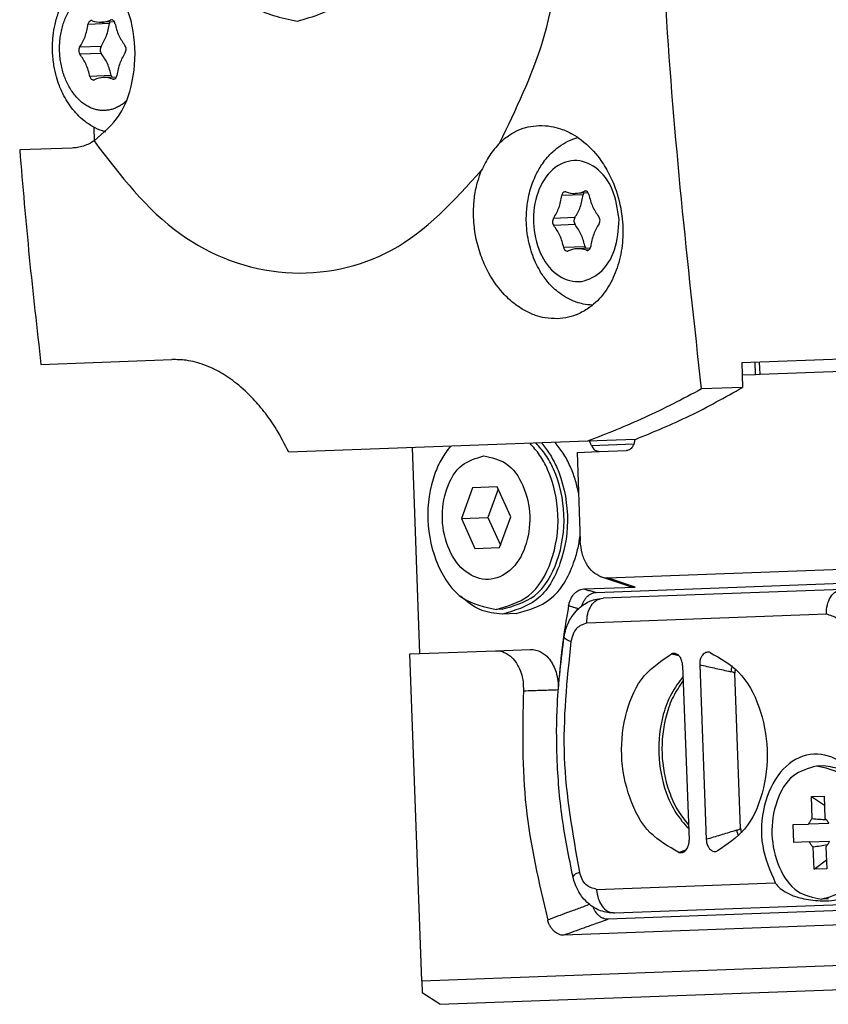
# Model space of a CAD drawing. Header units: millimetres. Extents: x -285 to 1870, y -280 to 203.
# Tile 14 of 32: x 507 to 541, y -280 to -239. Entities that reach past the tile are written whole.
import ezdxf

# ---------------------------------------------------------------- set-up
doc = ezdxf.new("R2010")
doc.units = ezdxf.units.MM

# ---------------------------------------------------------------- blocks, each defined once
blk = doc.blocks.new('CABEZA__22', base_point=(523.601, -279.801))
at = {"color": 3, "linetype": 'Continuous'}
for p, q in [((537.88, -253.8), (537.861, -253.296)), ((538.066, -253.793), (538.048, -253.29)), ((531.103, -256.731), (532.858, -256.666)), ((532.91, -262.579), (531.763, -262.193)), ((540.806, -263.699), (530.913, -264.065)), ((531.32, -275.058), (538.696, -274.784))]:
    blk.add_line(p, q, dxfattribs=at)
at = {"color": 7, "linetype": 'Continuous'}
for p, q in [((537.326, -253.821), (537.88, -253.8)), ((537.88, -253.8), (538.066, -253.793)), ((538.066, -253.793), (542.937, -253.613)), ((524.025, -265.321), (523.71, -256.824)), ((530.51, -257.021), (531.426, -256.987)), ((530.51, -257.021), (530.646, -260.68)), ((531.426, -256.987), (532.555, -256.946)), ((527.218, -258.448), (526.198, -258.486)), ((527.774, -259.678), (527.218, -258.448)), ((526.198, -258.486), (525.734, -259.754)), ((527.259, -258.539), (526.829, -259.713)), ((527.31, -260.946), (527.774, -259.678)), ((525.734, -259.754), (526.829, -259.713)), ((525.734, -259.754), (526.29, -260.984)), ((526.829, -259.713), (527.344, -260.853)), ((526.29, -260.984), (527.31, -260.946)), ((531.763, -262.193), (541.876, -261.818)), ((531.301, -262.8), (542.526, -262.384)), ((532.643, -262.54), (531.496, -262.153)), ((530.789, -262.658), (532.91, -262.579)), ((541.475, -262.673), (531.583, -263.04)), ((527.425, -263.494), (527.177, -263.503)), ((527.997, -263.673), (527.432, -263.694)), ((523.601, -265.337), (524.025, -265.321)), ((524.101, -278.828), (523.601, -265.337)), ((524.025, -265.321), (527.142, -265.206)), ((527.142, -265.206), (528.578, -265.152)), ((536.003, -265.28), (535.973, -265.272)), ((534.869, -265.812), (535.137, -273.023)), ((535.576, -265.786), (535.843, -272.997)), ((537.266, -272.542), (537.029, -266.133)), ((540.684, -269.957), (540.4, -269.968)), ((540.185, -271.227), (540.708, -271.207)), ((540.219, -272.136), (540.185, -271.227)), ((540.185, -271.227), (540.722, -271.576)), ((540.708, -271.207), (540.742, -272.117)), ((539.429, -272.386), (540.072, -272.362)), ((539.456, -273.125), (539.429, -272.386)), ((540.906, -272.331), (540.072, -272.362)), ((540.099, -273.101), (540.933, -273.07)), ((536.277, -273.48), (536.306, -273.469)), ((540.099, -273.101), (539.456, -273.125)), ((540.296, -274.225), (540.263, -273.315)), ((540.786, -273.296), (540.819, -274.205)), ((540.296, -274.225), (540.806, -273.837)), ((540.819, -274.205), (540.296, -274.225)), ((540.887, -275.454), (540.604, -275.464)), ((543.026, -275.875), (531.801, -276.291)), ((532.064, -276.031), (541.957, -275.664)), ((542.419, -276.487), (529.968, -276.949)), ((524.101, -278.828), (546.996, -277.979)), ((524.101, -278.828), (524.12, -279.327)), ((524.845, -279.801), (547.739, -278.952)), ((524.845, -279.801), (524.12, -279.327))]:
    blk.add_line(p, q, dxfattribs=at)
for centre, radius, start, end in [((531.738, -261.443), 0.75, 251.1868, 271.9405), ((532.885, -261.829), 0.75, 251.1868, 271.9405), ((534.508, -265.571), 0.253, 77.2096, 113.5975), ((534.794, -273.29), 0.253, 250.6471, 287.035)]:
    blk.add_arc(centre, radius, start, end, dxfattribs=at)
at = {"color": 3, "linetype": 'Continuous'}
for centre, start, end in [((536.694, -266.802), 63.3679, 77.1141), ((536.883, -271.901), 287.1304, 300.8767)]:
    blk.add_arc(centre, 0.748, start, end, dxfattribs=at)
at = {"color": 7, "linetype": 'Continuous'}
for points, knots in [([(525.28, -256.765), (525.155, -256.933), (524.894, -257.281), (524.455, -258.273), (524.235, -259.818), (524.637, -261.64), (525.633, -263.178), (526.693, -263.401), (527.177, -263.503)], [0, 0, 0, 0, 0.625784, 1.301491, 3.235285, 5.16908, 6.87254, 8.309266, 8.309266, 8.309266, 8.309266]), ([(527.177, -263.503), (527.653, -263.365), (528.693, -263.064), (529.572, -261.457), (529.839, -259.61), (529.505, -258.086), (528.994, -257.129), (528.708, -256.801), (528.57, -256.644)], [0, 0, 0, 0, 1.436726, 3.140187, 5.073981, 7.007775, 7.683482, 8.309266, 8.309266, 8.309266, 8.309266]), ([(527.425, -263.494), (527.9, -263.356), (528.94, -263.055), (529.82, -261.448), (530.086, -259.601), (529.753, -258.077), (529.241, -257.12), (528.955, -256.792), (528.818, -256.634)], [0, 0, 0, 0, 1.436726, 3.140187, 5.073981, 7.007775, 7.683482, 8.309266, 8.309266, 8.309266, 8.309266]), ([(529.04, -256.626), (529.156, -256.774), (529.396, -257.079), (529.891, -258.028), (530.234, -259.596), (529.953, -261.54), (529.028, -263.232), (527.933, -263.549), (527.432, -263.694)], [0, 0, 0, 0, 0.562575, 1.162608, 3.198181, 5.233754, 7.02687, 8.539213, 8.539213, 8.539213, 8.539213]), ([(530.572, -258.685), (530.528, -258.496), (530.442, -258.121), (530.229, -257.574), (529.961, -257.058), (529.721, -256.753), (529.605, -256.605)], [0, 0, 0, 0, 0.581257, 1.154852, 1.754885, 2.31746, 2.31746, 2.31746, 2.31746]), ([(531.103, -256.731), (531.091, -256.701), (531.066, -256.641), (531.039, -256.582), (531.026, -256.553)], [0, 0, 0, 0, 0.0977155, 0.1948194, 0.1948194, 0.1948194, 0.1948194]), ([(531.103, -256.731), (531.141, -256.805), (531.211, -256.941), (531.359, -256.973), (531.426, -256.987)], [0, 0, 0, 0, 0.2349873, 0.431671, 0.431671, 0.431671, 0.431671]), ([(532.89, -256.483), (532.884, -256.539), (532.873, -256.647), (532.806, -256.794), (532.701, -256.914), (532.602, -256.935), (532.555, -256.946)], [0, 0, 0, 0, 0.1666923, 0.3223991, 0.4802081, 0.6207585, 0.6207585, 0.6207585, 0.6207585]), ([(526.659, -257.168), (526.34, -257.26), (525.642, -257.463), (525.052, -258.541), (524.874, -259.782), (525.144, -261.03), (525.811, -262.001), (526.853, -262.402), (527.864, -261.925), (528.456, -260.907), (528.633, -259.642), (528.364, -258.418), (527.696, -257.387), (526.985, -257.237), (526.659, -257.168)], [0, 0, 0, 0, 0.964119, 2.107231, 3.404908, 4.702586, 5.845698, 6.809817, 7.773935, 8.917047, 10.214725, 11.512403, 12.655514, 13.619633, 13.619633, 13.619633, 13.619633]), ([(527.997, -263.673), (528.498, -263.529), (529.594, -263.215), (530.263, -261.969), (530.549, -261.036), (530.608, -260.654), (530.638, -260.462)], [0, 0, 0, 0, 1.512343, 3.30546, 3.879055, 4.460312, 4.460312, 4.460312, 4.460312]), ([(531.496, -262.153), (531.382, -262.096), (531.138, -261.973), (530.879, -261.615), (530.696, -261.177), (530.663, -260.849), (530.646, -260.68)], [0, 0, 0, 0, 0.379137, 0.809087, 1.286762, 1.792293, 1.792293, 1.792293, 1.792293]), ([(530.164, -263.348), (530.175, -263.301), (530.196, -263.207), (530.25, -263.07), (530.315, -262.952), (530.397, -262.847), (530.483, -262.768), (530.577, -262.71), (530.676, -262.67), (530.748, -262.662), (530.789, -262.658)], [0, 0, 0, 0, 0.146637, 0.287373, 0.440061, 0.550015, 0.686514, 0.785425, 0.880609, 1.002811, 1.002811, 1.002811, 1.002811]), ([(530.711, -263.353), (530.719, -263.328), (530.734, -263.283), (530.771, -263.198), (530.823, -263.102), (530.898, -263.003), (530.985, -262.918), (531.083, -262.854), (531.193, -262.811), (531.265, -262.804), (531.301, -262.8)], [0, 0, 0, 0, 0.0786692, 0.1423235, 0.278124, 0.4066075, 0.5120588, 0.6433416, 0.7534793, 0.8618149, 0.8618149, 0.8618149, 0.8618149]), ([(527.432, -263.694), (527.117, -263.663), (526.464, -263.6), (525.963, -263.175), (525.704, -262.954)], [0, 0, 0, 0, 0.926638, 1.920564, 1.920564, 1.920564, 1.920564]), ([(529.977, -264.645), (529.999, -264.535), (530.042, -264.317), (530.16, -264.027), (530.317, -263.753), (530.512, -263.515), (530.751, -263.313), (530.995, -263.175), (531.272, -263.071), (531.469, -263.051), (531.583, -263.04)], [0, 0, 0, 0, 0.334719, 0.665197, 0.934761, 1.281626, 1.579523, 1.869249, 2.118477, 2.46024, 2.46024, 2.46024, 2.46024]), ([(530.164, -263.348), (530.065, -263.919), (529.864, -265.067), (529.775, -266.228), (529.729, -266.812)], [0, 0, 0, 0, 1.737677, 3.492601, 3.492601, 3.492601, 3.492601]), ([(530.344, -274.549), (530.179, -273.737), (529.848, -272.108), (529.663, -269.713), (529.658, -267.214), (529.863, -265.563), (529.977, -264.645)], [0, 0, 0, 0, 2.48141, 4.983407, 7.193359, 9.966731, 9.966731, 9.966731, 9.966731]), ([(527.142, -265.206), (527.234, -265.211), (527.392, -265.221), (527.599, -265.315), (527.798, -265.453), (527.969, -265.646), (528.128, -265.913), (528.227, -266.184), (528.295, -266.516), (528.294, -266.732), (528.293, -266.861)], [0, 0, 0, 0, 0.274551, 0.468838, 0.673539, 0.997965, 1.233263, 1.601887, 1.858808, 2.246328, 2.246328, 2.246328, 2.246328]), ([(528.578, -265.152), (528.656, -265.156), (528.813, -265.164), (529.024, -265.254), (529.235, -265.401), (529.42, -265.61), (529.573, -265.881), (529.683, -266.194), (529.737, -266.51), (529.731, -266.725), (529.729, -266.812)], [0, 0, 0, 0, 0.231033, 0.470278, 0.675185, 1.000308, 1.295669, 1.605444, 1.990598, 2.250514, 2.250514, 2.250514, 2.250514]), ([(534.71, -273.528), (534.289, -273.289), (533.379, -272.773), (532.597, -271.259), (532.26, -269.519), (532.468, -267.759), (533.135, -266.191), (534.004, -265.609), (534.407, -265.339)], [0, 0, 0, 0, 1.428045, 3.081409, 4.889914, 6.698419, 8.351783, 9.779829, 9.779829, 9.779829, 9.779829]), ([(534.869, -265.812), (534.868, -265.787), (534.864, -265.73), (534.846, -265.646), (534.816, -265.564), (534.78, -265.493), (534.735, -265.431), (534.683, -265.382), (534.626, -265.344), (534.584, -265.331), (534.564, -265.325)], [0, 0, 0, 0, 0.0737167, 0.1726498, 0.2560435, 0.3358492, 0.4117513, 0.4830387, 0.55025, 0.6139798, 0.6139798, 0.6139798, 0.6139798]), ([(535.973, -265.272), (535.947, -265.268), (535.895, -265.262), (535.822, -265.282), (535.749, -265.324), (535.681, -265.393), (535.63, -265.482), (535.594, -265.585), (535.576, -265.684), (535.576, -265.756), (535.576, -265.786)], [0, 0, 0, 0, 0.0777853, 0.1562261, 0.2215785, 0.327997, 0.4436189, 0.526452, 0.6548251, 0.7429101, 0.7429101, 0.7429101, 0.7429101]), ([(536.003, -265.28), (536.424, -265.52), (537.334, -266.036), (538.115, -267.549), (538.453, -269.29), (538.245, -271.05), (537.578, -272.617), (536.709, -273.199), (536.306, -273.469)], [0, 0, 0, 0, 1.428045, 3.081409, 4.889914, 6.698419, 8.351783, 9.779829, 9.779829, 9.779829, 9.779829]), ([(537.044, -265.951), (537.038, -265.985), (537.028, -266.046), (537.028, -266.107), (537.029, -266.133)], [0, 0, 0, 0, 0.1035753, 0.1832634, 0.1832634, 0.1832634, 0.1832634]), ([(534.893, -266.438), (534.748, -266.651), (534.448, -267.094), (534.091, -268.107), (533.941, -269.457), (534.19, -270.792), (534.622, -271.776), (534.954, -272.195), (535.114, -272.397)], [0, 0, 0, 0, 0.769285, 1.60015, 3.193648, 4.787146, 5.618011, 6.387296, 6.387296, 6.387296, 6.387296]), ([(528.293, -266.861), (528.264, -268.468), (528.205, -271.663), (528.935, -274.774), (529.298, -276.321)], [0, 0, 0, 0, 4.799753, 9.545563, 9.545563, 9.545563, 9.545563]), ([(542.156, -270.633), (541.865, -270.256), (541.323, -269.555), (539.906, -269.36), (538.758, -270.214), (538.155, -271.613), (538.044, -273.267), (538.481, -274.285), (538.696, -274.784)], [0, 0, 0, 0, 1.381436, 2.576011, 3.85171, 5.371596, 7.043611, 8.656285, 8.656285, 8.656285, 8.656285]), ([(540.4, -269.968), (540.056, -270.068), (539.303, -270.286), (538.667, -271.447), (538.475, -272.791), (538.766, -274.117), (539.487, -275.228), (540.253, -275.39), (540.604, -275.464)], [0, 0, 0, 0, 1.039736, 2.272504, 3.67196, 5.071416, 6.304184, 7.34392, 7.34392, 7.34392, 7.34392]), ([(540.604, -275.464), (540.948, -275.364), (541.701, -275.146), (542.338, -273.985), (542.529, -272.641), (542.239, -271.315), (541.518, -270.204), (540.751, -270.042), (540.4, -269.968)], [0, 0, 0, 0, 1.039736, 2.272504, 3.67196, 5.071416, 6.304184, 7.34392, 7.34392, 7.34392, 7.34392]), ([(542.729, -272.633), (542.688, -272.278), (542.609, -271.594), (542.156, -270.719), (541.499, -270.071), (540.945, -269.994), (540.684, -269.957)], [0, 0, 0, 0, 1.062736, 2.049468, 2.917418, 3.690445, 3.690445, 3.690445, 3.690445]), ([(540.219, -272.136), (540.189, -272.168), (540.128, -272.236), (540.091, -272.319), (540.072, -272.362)], [0, 0, 0, 0, 0.1305274, 0.2711697, 0.2711697, 0.2711697, 0.2711697]), ([(540.219, -272.136), (540.318, -272.144), (540.515, -272.159), (540.712, -272.176), (540.81, -272.184)], [0, 0, 0, 0, 0.2966439, 0.5933276, 0.5933276, 0.5933276, 0.5933276]), ([(540.906, -272.331), (540.883, -272.289), (540.84, -272.209), (540.774, -272.147), (540.742, -272.117)], [0, 0, 0, 0, 0.1406422, 0.2711697, 0.2711697, 0.2711697, 0.2711697]), ([(537.266, -272.542), (537.268, -272.569), (537.272, -272.63), (537.286, -272.69), (537.295, -272.723)], [0, 0, 0, 0, 0.0797017, 0.1832634, 0.1832634, 0.1832634, 0.1832634]), ([(534.868, -273.531), (534.888, -273.524), (534.929, -273.508), (534.98, -273.468), (535.028, -273.416), (535.071, -273.348), (535.104, -273.27), (535.124, -273.194), (535.137, -273.114), (535.137, -273.056), (535.137, -273.023)], [0, 0, 0, 0, 0.0637297, 0.1309411, 0.1907642, 0.2781225, 0.3704885, 0.4413102, 0.513638, 0.6139615, 0.6139615, 0.6139615, 0.6139615]), ([(535.843, -272.997), (535.847, -273.04), (535.853, -273.112), (535.882, -273.208), (535.92, -273.295), (535.977, -273.38), (536.05, -273.445), (536.126, -273.481), (536.2, -273.496), (536.252, -273.485), (536.277, -273.48)], [0, 0, 0, 0, 0.1311218, 0.2164639, 0.299297, 0.4149189, 0.5213374, 0.5866898, 0.6651306, 0.7429159, 0.7429159, 0.7429159, 0.7429159]), ([(540.786, -273.296), (540.815, -273.264), (540.876, -273.196), (540.914, -273.113), (540.933, -273.07)], [0, 0, 0, 0, 0.1305274, 0.2711697, 0.2711697, 0.2711697, 0.2711697]), ([(540.099, -273.101), (540.121, -273.143), (540.165, -273.223), (540.231, -273.285), (540.263, -273.315)], [0, 0, 0, 0, 0.1406422, 0.2711697, 0.2711697, 0.2711697, 0.2711697]), ([(540.849, -273.224), (540.751, -273.239), (540.556, -273.27), (540.36, -273.3), (540.263, -273.315)], [0, 0, 0, 0, 0.2966838, 0.5933276, 0.5933276, 0.5933276, 0.5933276]), ([(532.013, -276.03), (531.935, -276.027), (531.754, -276.021), (531.485, -275.948), (531.215, -275.819), (530.961, -275.636), (530.75, -275.413), (530.563, -275.138), (530.427, -274.855), (530.369, -274.641), (530.344, -274.549)], [0, 0, 0, 0, 0.234222, 0.539873, 0.8296, 1.127496, 1.474361, 1.743925, 2.12223, 2.409074, 2.409074, 2.409074, 2.409074]), ([(538.696, -274.784), (538.709, -274.804), (538.736, -274.847), (538.834, -274.966), (539.034, -275.131), (539.294, -275.263), (539.554, -275.36), (539.819, -275.435), (540.163, -275.499), (540.573, -275.533), (541.02, -275.533), (541.323, -275.461), (541.474, -275.425)], [0, 0, 0, 0, 0.069795, 0.151684, 0.464211, 0.837141, 1.020192, 1.297083, 1.663696, 2.065817, 2.532041, 2.9964, 2.9964, 2.9964, 2.9964]), ([(531.801, -276.291), (531.76, -276.289), (531.687, -276.287), (531.58, -276.252), (531.482, -276.199), (531.391, -276.126), (531.305, -276.03), (531.245, -275.938), (531.2, -275.85), (531.182, -275.807), (531.172, -275.782)], [0, 0, 0, 0, 0.1231194, 0.2188731, 0.3343205, 0.4557803, 0.5663161, 0.7200088, 0.7834515, 0.8618055, 0.8618055, 0.8618055, 0.8618055]), ([(529.968, -276.949), (529.932, -276.948), (529.86, -276.946), (529.749, -276.912), (529.649, -276.858), (529.561, -276.786), (529.479, -276.696), (529.408, -276.591), (529.343, -276.462), (529.315, -276.372), (529.298, -276.321)], [0, 0, 0, 0, 0.106609, 0.2149503, 0.3434314, 0.4470039, 0.5554512, 0.7053725, 0.8250087, 0.9878169, 0.9878169, 0.9878169, 0.9878169]), ([(532.013, -276.03), (532.021, -276.03), (532.038, -276.031), (532.055, -276.031), (532.064, -276.031)], [0, 0, 0, 0, 0.02558788, 0.05122733, 0.05122733, 0.05122733, 0.05122733])]:
    blk.add_open_spline(points, degree=3, knots=knots, dxfattribs=at)
at = {"color": 3, "linetype": 'Continuous'}
for points, knots in [([(530.789, -262.658), (530.815, -262.665), (530.867, -262.68), (530.978, -262.711), (531.123, -262.751), (531.242, -262.784), (531.301, -262.8)], [0, 0, 0, 0, 0.0810489, 0.1621065, 0.3469988, 0.5319373, 0.5319373, 0.5319373, 0.5319373]), ([(540.806, -263.699), (540.811, -263.569), (540.821, -263.318), (540.962, -262.989), (541.183, -262.736), (541.382, -262.693), (541.475, -262.673)], [0, 0, 0, 0, 0.386449, 0.745261, 1.060879, 1.34198, 1.34198, 1.34198, 1.34198]), ([(530.913, -264.065), (530.918, -263.935), (530.928, -263.685), (531.069, -263.356), (531.29, -263.103), (531.489, -263.06), (531.583, -263.04)], [0, 0, 0, 0, 0.386449, 0.745261, 1.060879, 1.34198, 1.34198, 1.34198, 1.34198]), ([(530.164, -263.348), (530.19, -263.356), (530.242, -263.371), (530.337, -263.398), (530.448, -263.43), (530.533, -263.455), (530.576, -263.467)], [0, 0, 0, 0, 0.0811244, 0.1622584, 0.2950846, 0.4279364, 0.4279364, 0.4279364, 0.4279364]), ([(541.514, -264.408), (541.448, -264.208), (541.328, -263.846), (540.967, -263.744), (540.806, -263.699)], [0, 0, 0, 0, 0.587766, 1.06291, 1.06291, 1.06291, 1.06291]), ([(530.913, -264.065), (530.755, -264.123), (530.403, -264.251), (530.31, -264.621), (530.259, -264.825)], [0, 0, 0, 0, 0.475144, 1.06291, 1.06291, 1.06291, 1.06291]), ([(530.259, -264.825), (530.18, -264.803), (530.064, -264.771), (529.998, -264.675), (529.977, -264.645)], [0, 0, 0, 0, 0.2344333, 0.3425975, 0.3425975, 0.3425975, 0.3425975]), ([(534.714, -265.412), (534.663, -265.4), (534.56, -265.376), (534.458, -265.352), (534.407, -265.339)], [0, 0, 0, 0, 0.1580503, 0.3160923, 0.3160923, 0.3160923, 0.3160923]), ([(535.576, -265.786), (535.775, -265.83), (536.172, -265.918), (536.584, -266.011), (536.814, -266.062), (536.845, -266.069), (536.86, -266.073)], [0, 0, 0, 0, 0.610135, 1.220352, 1.268209, 1.316067, 1.316067, 1.316067, 1.316067]), ([(536.92, -265.834), (536.904, -265.874), (536.874, -265.951), (536.865, -266.033), (536.86, -266.073)], [0, 0, 0, 0, 0.1284344, 0.2469565, 0.2469565, 0.2469565, 0.2469565]), ([(534.887, -266.275), (534.716, -266.503), (534.359, -266.98), (533.965, -268.058), (533.807, -269.462), (534.069, -270.85), (534.542, -271.896), (534.933, -272.345), (535.12, -272.56)], [0, 0, 0, 0, 0.85084, 1.778858, 3.404171, 5.029483, 5.957501, 6.808342, 6.808342, 6.808342, 6.808342]), ([(528.293, -266.861), (528.426, -266.857), (528.69, -266.848), (529.062, -266.835), (529.408, -266.823), (529.622, -266.816), (529.729, -266.812)], [0, 0, 0, 0, 0.397358, 0.794721, 1.115883, 1.437048, 1.437048, 1.437048, 1.437048]), ([(537.103, -272.615), (537.088, -272.62), (537.057, -272.629), (536.832, -272.698), (536.427, -272.82), (536.038, -272.938), (535.843, -272.997)], [0, 0, 0, 0, 0.047858, 0.095715, 0.705933, 1.316067, 1.316067, 1.316067, 1.316067]), ([(537.103, -272.615), (537.11, -272.654), (537.125, -272.736), (537.161, -272.81), (537.18, -272.849)], [0, 0, 0, 0, 0.118522, 0.2469565, 0.2469565, 0.2469565, 0.2469565]), ([(534.71, -273.528), (534.76, -273.512), (534.861, -273.481), (534.961, -273.449), (535.011, -273.433)], [0, 0, 0, 0, 0.1580429, 0.316094, 0.316094, 0.316094, 0.316094]), ([(530.344, -274.549), (530.363, -274.517), (530.422, -274.416), (530.534, -274.376), (530.612, -274.348)], [0, 0, 0, 0, 0.1081641, 0.3425975, 0.3425975, 0.3425975, 0.3425975]), ([(531.32, -275.058), (531.159, -275.012), (530.798, -274.91), (530.678, -274.548), (530.612, -274.348)], [0, 0, 0, 0, 0.475144, 1.06291, 1.06291, 1.06291, 1.06291]), ([(531.32, -275.058), (531.335, -275.187), (531.364, -275.436), (531.525, -275.746), (531.746, -275.97), (531.927, -276.011), (532.013, -276.03)], [0, 0, 0, 0, 0.386449, 0.745261, 1.034375, 1.292307, 1.292307, 1.292307, 1.292307]), ([(531.028, -275.679), (530.876, -275.736), (530.572, -275.848), (530.131, -276.012), (529.707, -276.169), (529.434, -276.27), (529.298, -276.321)], [0, 0, 0, 0, 0.486808, 0.973274, 1.409374, 1.845207, 1.845207, 1.845207, 1.845207]), ([(531.801, -276.291), (531.632, -276.351), (531.294, -276.472), (530.82, -276.643), (530.378, -276.801), (530.104, -276.899), (529.968, -276.949)], [0, 0, 0, 0, 0.538586, 1.076785, 1.512517, 1.948003, 1.948003, 1.948003, 1.948003])]:
    blk.add_open_spline(points, degree=3, knots=knots, dxfattribs=at)
blk.add_open_spline([(530.259, -264.825), (530.091, -266.421), (529.755, -269.612), (530.326, -272.769), (530.612, -274.348)], degree=3, dxfattribs=at)
blk = doc.blocks.new('REGLA__23', base_point=(506.369, -257.013))
at = {"color": 3, "linetype": 'Continuous'}
for p, q in [((511.201, -239.323), (510.318, -239.356)), ((511.33, -239.172), (511.249, -239.175)), ((510.857, -240.265), (509.974, -240.298)), ((510.868, -240.556), (509.984, -240.589)), ((511.281, -241.47), (510.398, -241.503)), ((511.421, -241.611), (511.339, -241.614)), ((530.894, -246.236), (530.812, -246.239)), ((530.765, -246.387), (529.881, -246.42)), ((530.42, -247.329), (529.537, -247.362)), ((530.431, -247.62), (529.548, -247.653)), ((530.844, -248.534), (529.961, -248.567)), ((530.984, -248.675), (530.902, -248.678))]:
    blk.add_line(p, q, dxfattribs=at)
at = {"color": 7, "linetype": 'Continuous'}
for p, q in [((511.409, -239.248), (510.873, -239.268)), ((511.494, -241.529), (510.957, -241.549)), ((510.554, -243.595), (510.575, -244.162)), ((509.667, -244.458), (507.498, -244.538)), ((530.973, -246.312), (530.436, -246.332)), ((531.057, -248.593), (530.521, -248.613)), ((537.308, -253.317), (542.961, -253.108)), ((508.376, -253.389), (513.782, -253.189)), ((537.308, -253.317), (537.345, -254.337)), ((537.345, -254.337), (535.652, -254.4)), ((530.936, -256.556), (518.609, -257.013)), ((532.923, -256.482), (530.936, -256.556))]:
    blk.add_line(p, q, dxfattribs=at)
for centre, radius, start, end in [((510.453, -239.301), 0.104, 68.8212, 91.8837), ((510.841, -238.301), 0.968, 248.8212, 271.8837), ((510.833, -238.301), 0.968, 272.3505, 295.4333), ((511.293, -239.269), 0.104, 92.3505, 115.4333), ((510.537, -241.548), 0.104, 272.3505, 295.4333), ((510.997, -242.516), 0.968, 92.3505, 115.4333), ((510.989, -242.516), 0.968, 68.8212, 91.8837), ((511.377, -241.517), 0.104, 248.8212, 271.8837), ((530.017, -246.364), 0.104, 68.8212, 91.8837), ((530.404, -245.365), 0.968, 248.8212, 271.8837), ((530.396, -245.365), 0.968, 272.3505, 295.4333), ((530.857, -246.333), 0.104, 92.3505, 115.4333), ((530.1, -248.612), 0.104, 272.3505, 295.4333), ((530.56, -249.58), 0.968, 92.3505, 115.4333), ((530.553, -249.58), 0.968, 68.8212, 91.8837), ((530.94, -248.58), 0.104, 248.8212, 271.8837)]:
    blk.add_arc(centre, radius, start, end, dxfattribs=at)
for points, knots in [([(527.321, -244.242), (527.987, -242.865), (529.365, -240.02), (530.002, -235.197), (529.667, -230.304), (528.243, -225.774), (525.974, -221.887), (523.687, -220.227), (522.606, -219.442)], [0, 0, 0, 0, 4.563564, 9.43223, 14.383244, 19.172389, 23.598469, 27.571286, 27.571286, 27.571286, 27.571286]), ([(535.652, -254.4), (535.077, -249.183), (533.926, -238.742), (533.826, -228.237), (533.776, -222.981)], [0, 0, 0, 0, 15.734121, 31.492019, 31.492019, 31.492019, 31.492019]), ([(518.574, -228.729), (517.917, -228.919), (516.48, -229.336), (515.265, -231.553), (514.899, -234.118), (515.454, -236.65), (516.83, -238.771), (518.293, -239.08), (518.963, -239.221)], [0, 0, 0, 0, 1.984951, 4.338416, 7.010105, 9.681795, 12.03526, 14.020211, 14.020211, 14.020211, 14.020211]), ([(518.963, -239.221), (519.621, -239.031), (521.057, -238.614), (522.273, -236.397), (522.638, -233.832), (522.084, -231.3), (520.708, -229.179), (519.244, -228.87), (518.574, -228.729)], [0, 0, 0, 0, 1.984951, 4.338416, 7.010105, 9.681795, 12.03526, 14.020211, 14.020211, 14.020211, 14.020211]), ([(510.568, -244.166), (510.95, -243.837), (511.775, -243.126), (512.281, -241.445), (512.287, -239.651), (511.734, -238.013), (510.705, -236.718), (509.733, -236.546), (509.283, -236.466)], [0, 0, 0, 0, 1.488041, 3.210351, 5.046356, 6.808313, 8.351041, 9.683967, 9.683967, 9.683967, 9.683967]), ([(511.055, -243.797), (511.031, -243.79), (510.985, -243.777), (510.803, -243.717), (510.515, -243.587), (510.065, -243.283), (509.606, -242.802), (509.302, -242.284), (509.118, -241.848), (509.002, -241.494), (508.898, -241.027), (508.854, -240.585), (508.851, -240.174), (508.876, -239.795), (508.953, -239.328), (509.124, -238.746), (509.432, -238.118), (509.843, -237.62), (510.264, -237.28), (510.541, -237.125), (510.736, -237.044), (510.781, -237.028), (510.804, -237.019)], [0, 0, 0, 0, 0.075493, 0.144342, 0.574195, 1.019534, 1.765061, 2.549026, 2.806217, 3.184259, 3.66576, 4.238951, 4.510531, 4.898434, 5.377631, 5.928848, 6.712813, 7.45834, 7.843631, 8.333464, 8.401931, 8.476973, 8.476973, 8.476973, 8.476973]), ([(509.974, -240.298), (510.056, -240.157), (510.228, -239.864), (510.287, -239.529), (510.318, -239.356)], [0, 0, 0, 0, 0.48692, 1.010141, 1.010141, 1.010141, 1.010141]), ([(510.45, -239.196), (510.418, -239.209), (510.345, -239.236), (510.328, -239.313), (510.318, -239.356)], [0, 0, 0, 0, 0.0978776, 0.2195505, 0.2195505, 0.2195505, 0.2195505]), ([(510.857, -240.265), (510.94, -240.124), (511.111, -239.831), (511.171, -239.496), (511.201, -239.323)], [0, 0, 0, 0, 0.48692, 1.010141, 1.010141, 1.010141, 1.010141]), ([(511.22, -239.256), (511.215, -239.266), (511.207, -239.288), (511.203, -239.311), (511.201, -239.323)], [0, 0, 0, 0, 0.03403707, 0.07015307, 0.07015307, 0.07015307, 0.07015307]), ([(511.432, -239.314), (511.42, -239.272), (511.397, -239.197), (511.322, -239.175), (511.289, -239.165)], [0, 0, 0, 0, 0.1216426, 0.2194993, 0.2194993, 0.2194993, 0.2194993]), ([(511.432, -239.314), (511.476, -239.485), (511.56, -239.814), (511.753, -240.093), (511.846, -240.228)], [0, 0, 0, 0, 0.523195, 1.010075, 1.010075, 1.010075, 1.010075]), ([(509.974, -240.298), (509.953, -240.347), (509.912, -240.446), (509.96, -240.541), (509.984, -240.589)], [0, 0, 0, 0, 0.1523546, 0.3047011, 0.3047011, 0.3047011, 0.3047011]), ([(510.857, -240.265), (510.836, -240.314), (510.796, -240.413), (510.844, -240.509), (510.868, -240.556)], [0, 0, 0, 0, 0.1523546, 0.3047011, 0.3047011, 0.3047011, 0.3047011]), ([(511.281, -241.47), (511.237, -241.3), (511.153, -240.97), (510.961, -240.691), (510.868, -240.556)], [0, 0, 0, 0, 0.523195, 1.010075, 1.010075, 1.010075, 1.010075]), ([(511.856, -240.519), (511.774, -240.661), (511.602, -240.954), (511.543, -241.288), (511.512, -241.461)], [0, 0, 0, 0, 0.48692, 1.010141, 1.010141, 1.010141, 1.010141]), ([(511.856, -240.519), (511.877, -240.47), (511.918, -240.371), (511.87, -240.276), (511.846, -240.228)], [0, 0, 0, 0, 0.1523546, 0.3047011, 0.3047011, 0.3047011, 0.3047011]), ([(510.398, -241.503), (510.354, -241.332), (510.27, -241.003), (510.077, -240.724), (509.984, -240.589)], [0, 0, 0, 0, 0.523195, 1.010075, 1.010075, 1.010075, 1.010075]), ([(510.398, -241.503), (510.41, -241.545), (510.433, -241.62), (510.508, -241.642), (510.541, -241.652)], [0, 0, 0, 0, 0.1216426, 0.2194993, 0.2194993, 0.2194993, 0.2194993]), ([(511.281, -241.47), (511.284, -241.482), (511.289, -241.505), (511.299, -241.526), (511.304, -241.536)], [0, 0, 0, 0, 0.03599332, 0.06992156, 0.06992156, 0.06992156, 0.06992156]), ([(511.38, -241.621), (511.412, -241.608), (511.485, -241.581), (511.502, -241.504), (511.512, -241.461)], [0, 0, 0, 0, 0.0978776, 0.2195505, 0.2195505, 0.2195505, 0.2195505]), ([(527.321, -244.242), (527.453, -244.126), (527.685, -243.924), (528.088, -243.709), (528.493, -243.568), (528.788, -243.541), (528.935, -243.527)], [0, 0, 0, 0, 0.525499, 0.919049, 1.362424, 1.803996, 1.803996, 1.803996, 1.803996]), ([(528.935, -243.527), (529.106, -243.531), (529.411, -243.539), (529.881, -243.667), (530.3, -243.858), (530.873, -244.24), (531.399, -244.79), (531.848, -245.519), (532.198, -246.344), (532.407, -247.308), (532.413, -248.357), (532.237, -249.281), (531.889, -250.101), (531.459, -250.676), (531.013, -251.063), (530.61, -251.301), (530.156, -251.462), (529.854, -251.49), (529.703, -251.504)], [0, 0, 0, 0, 0.509312, 0.912144, 1.451007, 1.883888, 2.97231, 3.699382, 4.445011, 5.653491, 6.629899, 7.572607, 8.455701, 9.282053, 9.698238, 10.223146, 10.677455, 11.129714, 11.129714, 11.129714, 11.129714]), ([(510.568, -244.166), (510.503, -244.205), (510.363, -244.289), (510.132, -244.38), (509.895, -244.441), (509.739, -244.452), (509.667, -244.458)], [0, 0, 0, 0, 0.2277284, 0.4872661, 0.7418834, 0.9577483, 0.9577483, 0.9577483, 0.9577483]), ([(510.568, -244.166), (511.646, -245.581), (513.67, -248.237), (518.386, -250.049), (523.276, -249.011), (525.434, -246.629), (526.57, -245.376)], [0, 0, 0, 0, 5.254341, 9.862045, 14.334293, 19.302027, 19.302027, 19.302027, 19.302027]), ([(527.321, -244.242), (527.174, -244.408), (526.869, -244.75), (526.672, -245.163), (526.57, -245.376)], [0, 0, 0, 0, 0.660714, 1.366504, 1.366504, 1.366504, 1.366504]), ([(531.145, -250.944), (531.018, -250.933), (530.793, -250.913), (530.417, -250.806), (530.06, -250.641), (529.647, -250.355), (529.282, -249.988), (528.991, -249.566), (528.723, -249.052), (528.503, -248.394), (528.413, -247.703), (528.416, -247.095), (528.48, -246.534), (528.627, -245.992), (528.84, -245.494), (529.099, -245.052), (529.449, -244.644), (529.844, -244.332), (530.147, -244.168), (530.384, -244.074), (530.49, -244.043), (530.548, -244.026)], [0, 0, 0, 0, 0.380112, 0.677304, 1.167138, 1.552428, 2.181342, 2.70682, 3.083543, 3.919046, 4.771541, 5.160777, 5.741446, 6.460805, 6.837528, 7.363005, 7.991919, 8.437258, 8.867112, 9.019526, 9.199427, 9.199427, 9.199427, 9.199427]), ([(507.498, -244.538), (507.624, -246.016), (507.875, -248.971), (508.209, -251.917), (508.376, -253.389)], [0, 0, 0, 0, 4.45002, 8.894868, 8.894868, 8.894868, 8.894868]), ([(529.703, -251.504), (529.531, -251.5), (529.223, -251.492), (528.769, -251.367), (528.344, -251.178), (527.882, -250.872), (527.316, -250.34), (526.834, -249.621), (526.433, -248.666), (526.256, -247.826), (526.226, -247.032), (526.273, -246.43), (526.384, -245.873), (526.514, -245.525), (526.57, -245.376)], [0, 0, 0, 0, 0.514941, 0.921217, 1.402754, 1.903904, 2.577356, 3.720568, 4.467522, 5.678513, 6.267543, 6.847345, 7.486975, 7.962186, 7.962186, 7.962186, 7.962186]), ([(530.013, -246.26), (529.981, -246.273), (529.908, -246.3), (529.891, -246.377), (529.881, -246.42)], [0, 0, 0, 0, 0.0978776, 0.2195505, 0.2195505, 0.2195505, 0.2195505]), ([(530.996, -246.378), (530.983, -246.336), (530.96, -246.261), (530.886, -246.239), (530.852, -246.229)], [0, 0, 0, 0, 0.1216426, 0.2194993, 0.2194993, 0.2194993, 0.2194993]), ([(529.537, -247.362), (529.62, -247.22), (529.791, -246.927), (529.851, -246.593), (529.881, -246.42)], [0, 0, 0, 0, 0.48692, 1.010141, 1.010141, 1.010141, 1.010141]), ([(530.42, -247.329), (530.503, -247.188), (530.674, -246.895), (530.734, -246.56), (530.765, -246.387)], [0, 0, 0, 0, 0.48692, 1.010141, 1.010141, 1.010141, 1.010141]), ([(530.783, -246.319), (530.779, -246.33), (530.77, -246.352), (530.767, -246.375), (530.765, -246.387)], [0, 0, 0, 0, 0.03403707, 0.07015307, 0.07015307, 0.07015307, 0.07015307]), ([(530.996, -246.378), (531.039, -246.549), (531.123, -246.878), (531.316, -247.157), (531.409, -247.292)], [0, 0, 0, 0, 0.523195, 1.010075, 1.010075, 1.010075, 1.010075]), ([(529.537, -247.362), (529.516, -247.411), (529.476, -247.51), (529.524, -247.605), (529.548, -247.653)], [0, 0, 0, 0, 0.1523546, 0.3047011, 0.3047011, 0.3047011, 0.3047011]), ([(530.42, -247.329), (530.4, -247.378), (530.359, -247.477), (530.407, -247.572), (530.431, -247.62)], [0, 0, 0, 0, 0.1523546, 0.3047011, 0.3047011, 0.3047011, 0.3047011]), ([(531.42, -247.583), (531.44, -247.534), (531.481, -247.435), (531.433, -247.34), (531.409, -247.292)], [0, 0, 0, 0, 0.1523546, 0.3047011, 0.3047011, 0.3047011, 0.3047011]), ([(529.961, -248.567), (529.917, -248.396), (529.833, -248.067), (529.641, -247.788), (529.548, -247.653)], [0, 0, 0, 0, 0.523195, 1.010075, 1.010075, 1.010075, 1.010075]), ([(530.844, -248.534), (530.801, -248.364), (530.717, -248.034), (530.524, -247.755), (530.431, -247.62)], [0, 0, 0, 0, 0.523195, 1.010075, 1.010075, 1.010075, 1.010075]), ([(531.42, -247.583), (531.337, -247.725), (531.165, -248.018), (531.106, -248.352), (531.075, -248.525)], [0, 0, 0, 0, 0.48692, 1.010141, 1.010141, 1.010141, 1.010141]), ([(529.961, -248.567), (529.974, -248.609), (529.997, -248.684), (530.071, -248.706), (530.104, -248.716)], [0, 0, 0, 0, 0.1216426, 0.2194993, 0.2194993, 0.2194993, 0.2194993]), ([(530.844, -248.534), (530.847, -248.546), (530.852, -248.569), (530.862, -248.59), (530.867, -248.6)], [0, 0, 0, 0, 0.03599332, 0.06992156, 0.06992156, 0.06992156, 0.06992156]), ([(530.943, -248.685), (530.976, -248.672), (531.048, -248.645), (531.066, -248.568), (531.075, -248.525)], [0, 0, 0, 0, 0.0978776, 0.2195505, 0.2195505, 0.2195505, 0.2195505]), ([(518.609, -257.013), (518.446, -256.694), (518.161, -256.137), (517.657, -255.408), (517.117, -254.763), (516.504, -254.192), (515.823, -253.722), (515.124, -253.39), (514.436, -253.201), (513.978, -253.192), (513.782, -253.189)], [0, 0, 0, 0, 1.072008, 1.876003, 2.650524, 3.592452, 4.380731, 5.122436, 5.908964, 6.494781, 6.494781, 6.494781, 6.494781]), ([(535.652, -254.4), (535.264, -254.608), (534.491, -255.021), (533.313, -255.583), (532.131, -256.1), (531.333, -256.405), (530.936, -256.556)], [0, 0, 0, 0, 1.321561, 2.627952, 3.916123, 5.190225, 5.190225, 5.190225, 5.190225]), ([(532.923, -256.482), (533.676, -256.173), (535.194, -255.548), (536.624, -254.743), (537.345, -254.337)], [0, 0, 0, 0, 2.439365, 4.919009, 4.919009, 4.919009, 4.919009])]:
    blk.add_open_spline(points, degree=3, knots=knots, dxfattribs=at)
at = {"color": 3, "linetype": 'Continuous'}
for points, knots in [([(511.894, -242.526), (511.891, -242.528), (511.886, -242.533), (511.834, -242.579), (511.735, -242.657), (511.58, -242.752), (511.421, -242.825), (511.257, -242.876), (511.091, -242.905), (510.924, -242.911), (510.756, -242.895), (510.59, -242.856), (510.425, -242.795), (510.264, -242.712), (510.103, -242.603), (509.945, -242.467), (509.794, -242.306), (509.658, -242.126), (509.535, -241.928), (509.428, -241.714), (509.336, -241.486), (509.261, -241.247), (509.204, -240.997), (509.165, -240.738), (509.145, -240.474), (509.145, -240.21), (509.165, -239.949), (509.204, -239.696), (509.261, -239.451), (509.335, -239.217), (509.426, -238.996), (509.534, -238.789), (509.657, -238.599), (509.795, -238.427), (509.942, -238.281), (510.095, -238.16), (510.25, -238.065), (510.409, -237.992), (510.573, -237.941), (510.739, -237.913), (510.906, -237.906), (511.074, -237.922), (511.24, -237.961), (511.405, -238.022), (511.566, -238.105), (511.671, -238.176), (511.726, -238.218), (511.731, -238.222), (511.734, -238.224)], [0, 0, 0, 0, 0.010178, 0.020345, 0.208486, 0.388985, 0.563414, 0.733431, 0.900768, 1.067205, 1.234538, 1.404547, 1.578964, 1.759448, 1.947572, 2.161758, 2.381601, 2.607702, 2.840291, 3.079322, 3.324551, 3.575599, 3.832017, 4.093332, 4.359096, 4.624861, 4.886182, 5.142609, 5.39367, 5.638913, 5.877962, 6.11057, 6.336691, 6.556555, 6.770761, 6.958902, 7.139401, 7.31383, 7.483847, 7.651184, 7.817621, 7.984955, 8.154964, 8.32938, 8.509865, 8.697988, 8.707925, 8.717873, 8.717873, 8.717873, 8.717873]), ([(532.245, -247.407), (532.217, -247.834), (532.165, -248.639), (531.563, -249.638), (530.577, -250.106), (529.553, -249.713), (528.9, -248.76), (528.636, -247.541), (528.809, -246.306), (529.39, -245.307), (530.382, -244.839), (531.4, -245.232), (532.074, -246.184), (532.186, -246.983), (532.245, -247.407)], [0, 0, 0, 0, 1.272245, 2.393017, 3.338248, 4.283418, 5.404089, 6.676289, 7.948534, 9.069306, 10.014537, 10.959707, 12.080378, 13.352578, 13.352578, 13.352578, 13.352578])]:
    blk.add_open_spline(points, degree=3, knots=knots, dxfattribs=at)
blk = doc.blocks.new('Regla_G2_cm1240__24', base_point=(506.369, -279.801))
for name, p in [('REGLA__23', (506.369, -257.013)), ('CABEZA__22', (523.601, -279.801))]:
    blk.add_blockref(name, p)
blk = doc.blocks.new('Alzado1', base_point=(1000, -220))
blk.add_blockref('Regla_G2_cm1240__24', (506.369, -279.801))

msp = doc.modelspace()

# ---------------------------------------------------------------- block references
msp.add_blockref('Alzado1', (1000, -220))

doc.saveas('drawing.dxf')
